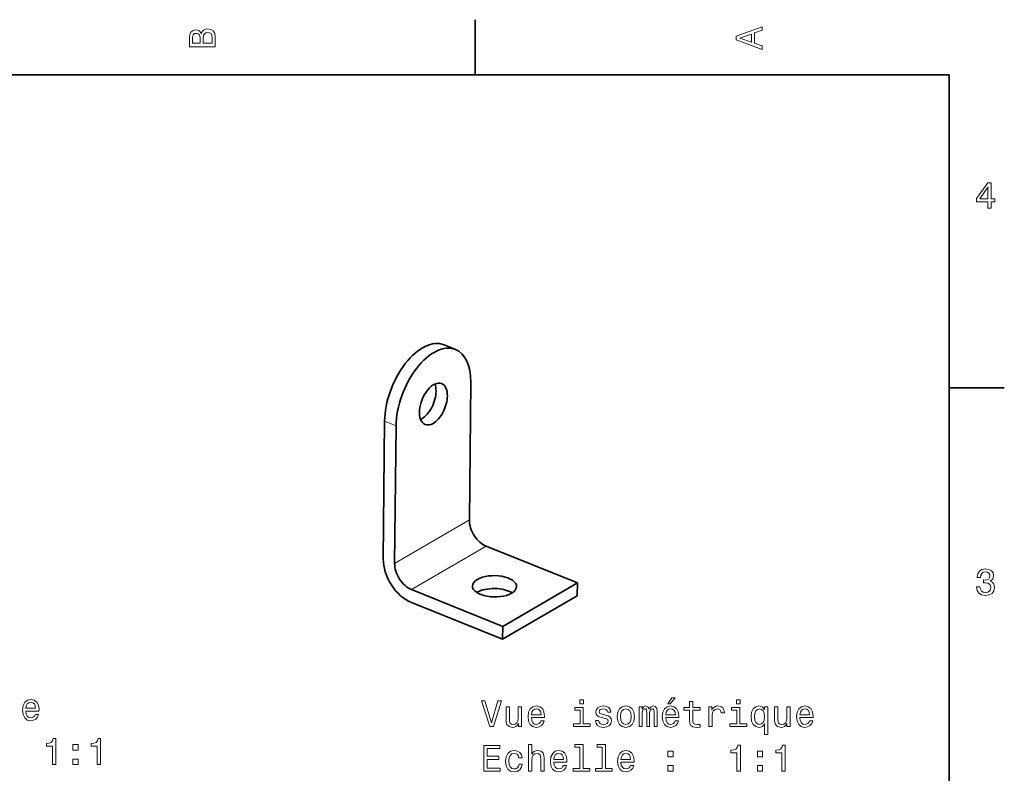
# Model space of a CAD drawing. Extents: x 0 to 297, y 0 to 210.
# Tile 7 of 7: x 161 to 294, y 105 to 208. Entities that reach past the tile are written whole.
import ezdxf

# ---------------------------------------------------------------- set-up
doc = ezdxf.new("R2010")
doc.units = 0

msp = doc.modelspace()

# ---------------------------------------------------------------- linework, layer by layer
at = {"color": 7, "lineweight": 35, "ltscale": 0.1875}
for p, q in [((222.699997, 200), (222.699997, 207.5)), ((287, 157.5), (294.5, 157.5))]:
    msp.add_line(p, q, dxfattribs=at)
at = {"color": 7, "lineweight": 35}
for p, q in [((287, 200), (10, 200)), ((287, 10), (287, 200))]:
    msp.add_line(p, q, dxfattribs=at)
at = {"color": 7, "lineweight": 35, "ltscale": 0.041708}
msp.add_line((218.474365, 163.366516), (220.021484, 162.742233), dxfattribs=at)
at = {"color": 7, "lineweight": 35, "ltscale": 0.467078}
msp.add_line((221.906891, 139.591171), (222.097168, 158.273315), dxfattribs=at)
at = {"color": 7, "lineweight": 35, "ltscale": 0.467077}
for p, q in [((210.411484, 152.997879), (210.221191, 134.31575)), ((211.768311, 133.691467), (211.958603, 152.373596))]:
    msp.add_line(p, q, dxfattribs=at)
at = {"color": 7, "lineweight": 13, "ltscale": 0.041708}
msp.add_line((210.411484, 152.997879), (211.958603, 152.373596), dxfattribs=at)
at = {"color": 7, "lineweight": 13, "ltscale": 0.293255}
msp.add_line((221.906891, 139.591171), (211.768311, 133.691467), dxfattribs=at)
at = {"color": 7, "lineweight": 13, "ltscale": 0.293254}
msp.add_line((224.200806, 136.028076), (214.062241, 130.128372), dxfattribs=at)
at = {"color": 7, "lineweight": 35, "ltscale": 0.333665}
for p, q in [((236.577759, 131.033829), (224.200806, 136.028076)), ((226.439194, 125.134125), (214.062241, 130.128372)), ((214.044403, 128.377243), (226.421356, 123.383003))]:
    msp.add_line(p, q, dxfattribs=at)
at = {"color": 7, "lineweight": 35, "ltscale": 0.293254}
msp.add_line((226.439194, 125.134125), (236.577759, 131.033829), dxfattribs=at)
at = {"color": 7, "lineweight": 35, "ltscale": 0.04378}
for p, q in [((236.577759, 131.033829), (236.559937, 129.282715)), ((226.439194, 125.134125), (226.421356, 123.383003))]:
    msp.add_line(p, q, dxfattribs=at)
at = {"color": 7, "lineweight": 35, "ltscale": 0.293255}
msp.add_line((226.421356, 123.383003), (236.559937, 129.282715), dxfattribs=at)
at = {"color": 7, "lineweight": 13}
for points in [[(185.542007, 205.630417), (185.249496, 205.983429), (185.052811, 206.074219), (184.81073, 206.104477), (184.432495, 206.03891), (184.160156, 205.842224), (183.993729, 205.524506), (183.933212, 205.080704), (183.933212, 203.835022), (187.433212, 203.835022), (187.433212, 205.151306), (187.36261, 205.620331), (187.155838, 205.968307), (186.828018, 206.185165), (186.384216, 206.260818), (186.08667, 206.215424), (185.839554, 206.094391), (185.65799, 205.897705)], [(187.014618, 205.095825), (187.014618, 204.298996), (185.809296, 204.298996), (185.809296, 205.050446), (185.844589, 205.368164), (185.9505, 205.595108), (186.132065, 205.731277), (186.394302, 205.776657), (186.671692, 205.731277), (186.863327, 205.605194), (186.979324, 205.393372)], [(261.633209, 203.466858), (261.633209, 203.930847), (260.604401, 204.298996), (260.604401, 205.695969), (261.633209, 206.064133), (261.633209, 206.538193), (258.128174, 205.257217), (258.128174, 204.742798)], [(185.385666, 204.984879), (185.385666, 204.298996), (184.351807, 204.298996), (184.351807, 205.025223), (184.382065, 205.297562), (184.472839, 205.489197), (184.629181, 205.605194), (184.86116, 205.645538), (185.093155, 205.600143), (185.254532, 205.479111), (185.355408, 205.272339)], [(260.17572, 204.460388), (258.632477, 205), (260.17572, 205.539627)], [(292.277374, 181.916794), (292.731262, 181.916794), (292.731262, 182.784225), (293.23056, 182.784225), (293.23056, 183.187683), (292.731262, 183.187683), (292.731262, 185.341141), (292.272339, 185.341141), (290.739197, 183.228027), (290.739197, 182.784225), (292.277374, 182.784225)], [(291.162842, 183.187683), (292.277374, 184.756134), (292.277374, 183.187683)], [(290.729126, 130.51622), (290.729126, 130.480911), (290.809814, 129.996765), (291.046844, 129.633652), (291.420044, 129.401657), (291.914276, 129.315933), (292.438782, 129.401657), (292.832153, 129.623566), (293.08429, 129.976593), (293.175079, 130.430481), (293.134735, 130.728027), (293.023773, 130.970108), (292.842224, 131.156708), (292.600159, 131.292877), (292.927948, 131.565216), (293.043945, 131.998932), (292.968292, 132.392303), (292.751434, 132.68985), (292.398407, 132.87645), (291.914276, 132.942017), (291.460388, 132.861313), (291.112396, 132.63942), (290.885468, 132.286392), (290.809814, 131.817368), (290.809814, 131.782074), (291.258636, 131.782074), (291.299011, 132.104828), (291.430115, 132.336823), (291.641937, 132.478027), (291.939484, 132.528473), (292.201721, 132.488113), (292.393372, 132.382217), (292.509369, 132.210739), (292.554749, 131.97876), (292.509369, 131.731628), (292.388336, 131.565216), (292.176514, 131.46434), (291.889069, 131.434082), (291.692383, 131.439133), (291.692383, 131.04071), (291.939484, 131.050797), (292.257202, 131.005417), (292.494232, 130.884369), (292.635468, 130.687683), (292.685883, 130.430481), (292.630402, 130.13797), (292.484161, 129.921112), (292.252167, 129.784943), (291.944519, 129.739563), (291.626801, 129.789993), (291.394806, 129.941284), (291.248566, 130.183365), (291.193085, 130.51622)], [(161.733047, 113.646156), (163.508255, 113.646156), (163.513306, 113.852928), (163.432617, 114.432899), (163.210709, 114.866623), (162.857681, 115.128868), (162.388657, 115.224686), (161.929733, 115.123825), (161.576706, 114.8414), (161.349762, 114.382469), (161.269073, 113.777283), (161.344711, 113.156967), (161.571655, 112.703072), (161.919647, 112.420654), (162.373535, 112.324837), (162.766907, 112.390396), (163.089676, 112.561867), (163.326706, 112.834198), (163.462875, 113.197311), (163.024109, 113.197311), (162.933334, 112.995583), (162.802216, 112.844284), (162.429016, 112.723251), (162.141541, 112.778725), (161.924683, 112.955238), (161.783478, 113.242699), (161.733047, 113.631027)], [(225.794891, 115.031418), (224.917358, 112.050873), (224.014633, 115.031418), (223.535522, 115.031418), (224.665207, 111.526375), (225.169525, 111.526375), (226.273987, 115.031418)], [(237.389267, 115.147415), (236.920242, 115.147415), (236.920242, 114.643089), (237.389267, 114.643089)], [(248.857574, 114.602745), (249.155121, 114.602745), (249.856125, 115.460091), (249.361893, 115.460091)], [(251.792725, 113.765572), (251.792725, 112.408943), (251.822983, 111.970177), (251.964203, 111.667587), (252.246613, 111.491074), (252.725723, 111.430557), (253.250214, 111.455772), (253.250214, 111.839058), (252.866928, 111.808792), (252.518951, 111.849144), (252.332352, 111.97522), (252.251663, 112.187035), (252.236526, 112.484589), (252.236526, 113.765572), (253.250214, 113.765572), (253.250214, 114.143806), (252.236526, 114.143806), (252.236526, 114.9356), (251.792725, 114.9356), (251.792725, 114.143806), (251.026154, 114.143806), (251.026154, 113.765572)], [(258.641418, 115.147415), (258.172394, 115.147415), (258.172394, 114.643089), (258.641418, 114.643089)], [(161.733047, 114.019356), (161.788513, 114.36734), (161.924683, 114.624542), (162.131454, 114.780884), (162.403793, 114.836357), (162.671082, 114.780884), (162.877853, 114.624542), (163.003937, 114.36734), (163.049316, 114.019356)], [(228.99733, 114.234589), (228.553528, 114.234589), (228.553528, 112.671188), (228.503098, 112.308075), (228.356842, 112.04583), (228.129898, 111.884445), (227.832352, 111.834015), (227.595322, 111.874359), (227.444016, 111.995392), (227.358292, 112.202164), (227.33812, 112.494675), (227.33812, 114.234589), (226.894318, 114.234589), (226.894318, 112.45433), (226.909439, 112.09626), (227.005264, 111.798706), (227.297775, 111.526375), (227.766785, 111.430557), (228.018951, 111.465858), (228.235809, 111.556633), (228.422409, 111.712975), (228.5737, 111.939919), (228.5737, 111.526375), (228.99733, 111.526375)], [(230.333786, 112.751877), (232.109009, 112.751877), (232.114044, 112.958649), (232.033356, 113.53862), (231.811462, 113.972343), (231.458435, 114.234589), (230.98941, 114.330406), (230.530472, 114.229546), (230.177444, 113.947121), (229.9505, 113.48819), (229.869812, 112.883003), (229.945465, 112.262688), (230.172409, 111.808792), (230.520386, 111.526375), (230.974274, 111.430557), (231.367645, 111.496117), (231.690414, 111.667587), (231.927444, 111.939919), (232.063614, 112.303032), (231.624863, 112.303032), (231.534073, 112.101303), (231.402954, 111.950005), (231.029755, 111.828972), (230.742294, 111.884445), (230.525436, 112.060959), (230.384216, 112.348419), (230.333786, 112.736748)], [(230.333786, 113.125076), (230.389267, 113.473061), (230.525436, 113.730263), (230.732208, 113.886604), (231.004547, 113.942078), (231.271835, 113.886604), (231.478607, 113.730263), (231.604691, 113.473061), (231.65007, 113.125076)], [(237.37413, 111.899574), (237.37413, 114.143806), (236.234375, 114.143806), (236.234375, 113.765572), (236.930328, 113.765572), (236.930328, 111.899574), (236.022552, 111.899574), (236.022552, 111.526375), (238.292007, 111.526375), (238.292007, 111.899574)], [(240.379898, 113.104904), (239.951233, 113.205772), (239.633499, 113.321762), (239.527588, 113.558792), (239.557861, 113.72522), (239.663757, 113.84626), (239.835236, 113.921906), (240.082352, 113.952164), (240.319382, 113.921906), (240.505981, 113.831131), (240.627014, 113.694962), (240.67746, 113.513405), (241.111176, 113.513405), (241.111176, 113.523491), (241.035522, 113.851303), (240.828751, 114.108505), (240.505981, 114.26989), (240.082352, 114.330406), (239.653671, 114.26989), (239.341003, 114.103462), (239.144318, 113.856346), (239.083786, 113.543663), (239.129181, 113.241074), (239.270386, 113.029259), (239.50238, 112.87796), (239.840271, 112.772049), (240.334518, 112.651016), (240.6371, 112.524933), (240.717804, 112.424072), (240.748062, 112.272774), (240.702667, 112.086174), (240.581635, 111.944962), (240.384949, 111.854187), (240.122696, 111.823929), (239.845322, 111.854187), (239.643585, 111.960091), (239.507416, 112.131561), (239.45195, 112.368591), (239.02327, 112.368591), (239.093872, 111.965134), (239.300644, 111.67263), (239.628464, 111.496117), (240.082352, 111.430557), (240.556412, 111.496117), (240.904388, 111.67263), (241.116211, 111.955048), (241.191864, 112.323204), (241.136383, 112.64093), (240.980042, 112.857788), (240.722839, 112.999001)], [(241.958435, 112.87796), (242.039124, 112.262688), (242.271118, 111.808792), (242.639267, 111.526375), (243.133499, 111.430557), (243.622696, 111.526375), (243.990845, 111.803749), (244.222839, 112.257645), (244.308578, 112.87796), (244.222839, 113.493233), (243.990845, 113.952164), (243.622696, 114.229546), (243.133499, 114.330406), (242.639267, 114.229546), (242.271118, 113.947121), (242.039124, 113.493233)], [(242.412323, 112.883003), (242.457703, 113.336891), (242.598923, 113.664703), (242.825867, 113.866432), (243.133499, 113.937035), (243.436096, 113.866432), (243.66304, 113.669746), (243.80426, 113.336891), (243.854691, 112.883003), (243.80426, 112.424072), (243.66304, 112.091217), (243.436096, 111.889488), (243.133499, 111.823929), (242.825867, 111.889488), (242.598923, 112.091217), (242.457703, 112.424072)], [(244.949066, 111.526375), (245.357574, 111.526375), (245.357574, 113.336891), (245.382782, 113.60923), (245.458435, 113.805916), (245.574432, 113.921906), (245.725723, 113.9673), (245.846756, 113.926949), (245.92746, 113.826088), (245.967804, 113.654617), (245.982925, 113.427673), (245.982925, 111.526375), (246.366211, 111.526375), (246.366211, 113.336891), (246.391434, 113.604187), (246.467072, 113.800873), (246.58812, 113.921906), (246.73941, 113.9673), (246.860443, 113.926949), (246.941147, 113.826088), (246.991577, 113.427673), (246.991577, 111.526375), (247.40007, 111.526375), (247.40007, 113.397415), (247.374863, 113.785744), (247.294159, 114.08329), (247.132782, 114.264847), (246.870544, 114.330406), (246.562897, 114.229546), (246.325867, 113.937035), (246.139267, 114.224503), (245.826584, 114.330406), (245.539124, 114.229546), (245.342438, 113.947121), (245.342438, 114.234589), (244.949066, 114.234589)], [(248.549927, 112.751877), (250.32515, 112.751877), (250.330185, 112.958649), (250.249496, 113.53862), (250.027588, 113.972343), (249.674576, 114.234589), (249.205551, 114.330406), (248.746613, 114.229546), (248.393585, 113.947121), (248.166641, 113.48819), (248.085953, 112.883003), (248.161606, 112.262688), (248.38855, 111.808792), (248.736526, 111.526375), (249.190414, 111.430557), (249.583786, 111.496117), (249.906555, 111.667587), (250.143585, 111.939919), (250.279755, 112.303032), (249.841003, 112.303032), (249.750214, 112.101303), (249.619095, 111.950005), (249.245895, 111.828972), (248.958435, 111.884445), (248.741577, 112.060959), (248.600357, 112.348419), (248.549927, 112.736748)], [(248.549927, 113.125076), (248.605408, 113.473061), (248.741577, 113.730263), (248.948349, 113.886604), (249.220673, 113.942078), (249.487976, 113.886604), (249.694748, 113.730263), (249.820831, 113.473061), (249.866211, 113.125076)], [(254.40007, 111.526375), (254.843872, 111.526375), (254.843872, 113.074646), (254.889267, 113.447845), (255.025436, 113.715134), (255.24733, 113.876518), (255.544891, 113.931992), (255.766785, 113.89669), (255.933212, 113.79583), (256.034088, 113.624359), (256.069397, 113.392372), (256.518219, 113.392372), (256.457703, 113.800873), (256.29129, 114.093376), (256.013916, 114.26989), (255.635666, 114.330406), (255.378464, 114.290062), (255.156555, 114.189201), (254.959869, 114.017731), (254.803528, 113.785744), (254.803528, 114.234589), (254.40007, 114.234589)], [(258.626282, 111.899574), (258.626282, 114.143806), (257.486511, 114.143806), (257.486511, 113.765572), (258.182495, 113.765572), (258.182495, 111.899574), (257.274719, 111.899574), (257.274719, 111.526375), (259.544159, 111.526375), (259.544159, 111.899574)], [(261.969971, 113.816002), (261.813599, 114.042946), (261.637115, 114.20433), (261.430328, 114.295105), (261.193298, 114.330406), (260.764618, 114.229546), (260.431763, 113.947121), (260.214905, 113.493233), (260.139252, 112.883003), (260.214905, 112.267731), (260.431763, 111.813835), (260.764618, 111.526375), (261.193298, 111.430557), (261.430328, 111.460815), (261.63205, 111.546547), (261.808563, 111.702888), (261.969971, 111.939919), (261.969971, 110.477386), (262.413757, 110.477386), (262.413757, 114.234589), (261.969971, 114.234589)], [(260.59314, 112.883003), (260.63855, 113.331848), (260.779755, 113.65966), (260.991577, 113.861389), (261.268951, 113.931992), (261.561462, 113.861389), (261.783356, 113.664703), (261.91449, 113.336891), (261.964905, 112.883003), (261.91449, 112.424072), (261.783356, 112.09626), (261.561462, 111.894531), (261.268951, 111.828972), (260.991577, 111.894531), (260.779755, 112.09626), (260.63855, 112.429115)], [(265.429596, 114.234589), (264.985809, 114.234589), (264.985809, 112.671188), (264.935364, 112.308075), (264.789124, 112.04583), (264.562164, 111.884445), (264.264618, 111.834015), (264.027588, 111.874359), (263.876282, 111.995392), (263.790558, 112.202164), (263.770386, 112.494675), (263.770386, 114.234589), (263.326599, 114.234589), (263.326599, 112.45433), (263.341705, 112.09626), (263.437531, 111.798706), (263.730042, 111.526375), (264.199066, 111.430557), (264.451233, 111.465858), (264.668091, 111.556633), (264.854675, 111.712975), (265.005981, 111.939919), (265.005981, 111.526375), (265.429596, 111.526375)], [(266.766052, 112.751877), (268.54129, 112.751877), (268.546326, 112.958649), (268.465637, 113.53862), (268.243713, 113.972343), (267.890686, 114.234589), (267.421692, 114.330406), (266.962738, 114.229546), (266.609711, 113.947121), (266.382782, 113.48819), (266.302094, 112.883003), (266.377747, 112.262688), (266.604675, 111.808792), (266.952667, 111.526375), (267.406555, 111.430557), (267.799927, 111.496117), (268.122681, 111.667587), (268.359711, 111.939919), (268.49588, 112.303032), (268.057129, 112.303032), (267.966339, 112.101303), (267.835236, 111.950005), (267.462036, 111.828972), (267.174561, 111.884445), (266.957703, 112.060959), (266.816498, 112.348419), (266.766052, 112.736748)], [(266.766052, 113.125076), (266.821533, 113.473061), (266.957703, 113.730263), (267.16449, 113.886604), (267.436829, 113.942078), (267.704102, 113.886604), (267.910889, 113.730263), (268.036957, 113.473061), (268.082336, 113.125076)], [(165.333908, 106.373825), (165.792847, 106.373825), (165.792847, 109.89904), (165.449905, 109.89904), (165.359131, 109.591408), (165.177567, 109.384628), (164.900192, 109.263596), (164.516907, 109.223251), (164.516907, 108.865181), (165.333908, 108.865181)], [(171.405945, 106.373825), (171.864883, 106.373825), (171.864883, 109.89904), (171.521942, 109.89904), (171.431168, 109.591408), (171.249603, 109.384628), (170.972229, 109.263596), (170.588943, 109.223251), (170.588943, 108.865181), (171.405945, 108.865181)], [(168.112732, 108.330597), (168.808685, 108.330597), (168.808685, 109.082039), (168.112732, 109.082039)], [(223.858292, 105.479546), (226.077301, 105.479546), (226.077301, 105.903175), (224.322266, 105.903175), (224.322266, 107.088333), (225.885666, 107.088333), (225.885666, 107.50692), (224.322266, 107.50692), (224.322266, 108.555916), (226.036957, 108.555916), (226.036957, 108.979546), (223.858292, 108.979546)], [(228.634216, 107.290062), (229.072983, 107.290062), (228.982208, 107.69352), (228.76535, 108.011246), (228.427444, 108.207932), (227.988693, 108.283577), (227.504547, 108.182716), (227.136383, 107.900291), (226.904404, 107.44136), (226.8237, 106.826088), (226.899353, 106.215858), (227.126297, 105.761963), (227.484375, 105.479546), (227.973557, 105.383728), (228.407272, 105.459373), (228.745178, 105.671188), (228.977158, 106.004044), (229.078033, 106.447845), (228.654404, 106.447845), (228.578751, 106.165428), (228.437531, 105.953606), (228.235809, 105.822487), (227.988693, 105.782143), (227.681061, 105.847702), (227.459152, 106.049431), (227.322983, 106.377243), (227.277588, 106.841217), (227.322983, 107.295105), (227.464188, 107.622917), (227.691147, 107.824646), (227.988693, 107.895248), (228.250931, 107.849861), (228.447632, 107.733871), (228.578751, 107.542229)], [(229.945465, 105.479546), (230.389267, 105.479546), (230.389267, 107.042946), (230.434662, 107.401016), (230.580902, 107.663261), (230.807861, 107.824646), (231.110443, 107.885162), (231.352524, 107.834732), (231.503815, 107.698563), (231.579468, 107.471619), (231.604691, 107.169029), (231.604691, 105.479546), (232.048492, 105.479546), (232.048492, 107.259804), (232.02832, 107.617874), (231.937531, 107.915428), (231.639984, 108.187759), (231.17601, 108.283577), (230.923843, 108.248276), (230.706985, 108.152458), (230.525436, 108.00116), (230.389267, 107.794388), (230.389267, 109.100586), (229.945465, 109.100586)], [(233.369812, 106.705048), (235.145035, 106.705048), (235.15007, 106.911819), (235.069382, 107.491791), (234.847473, 107.925514), (234.494461, 108.187759), (234.025436, 108.283577), (233.566498, 108.182716), (233.21347, 107.900291), (232.986526, 107.44136), (232.905838, 106.836174), (232.981491, 106.215858), (233.208435, 105.761963), (233.556412, 105.479546), (234.0103, 105.383728), (234.403671, 105.449287), (234.72644, 105.620758), (234.96347, 105.893089), (235.09964, 106.256203), (234.660889, 106.256203), (234.570099, 106.054474), (234.43898, 105.903175), (234.065781, 105.782143), (233.77832, 105.837616), (233.561462, 106.01413), (233.420242, 106.30159), (233.369812, 106.689919)], [(236.90007, 108.727386), (236.90007, 105.852745), (235.987244, 105.852745), (235.987244, 105.479546), (238.251663, 105.479546), (238.251663, 105.852745), (237.343872, 105.852745), (237.343872, 109.100586), (236.204102, 109.100586), (236.204102, 108.727386)], [(239.936096, 108.727386), (239.936096, 105.852745), (239.02327, 105.852745), (239.02327, 105.479546), (241.287689, 105.479546), (241.287689, 105.852745), (240.379898, 105.852745), (240.379898, 109.100586), (239.240128, 109.100586), (239.240128, 108.727386)], [(242.47789, 106.705048), (244.253098, 106.705048), (244.258148, 106.911819), (244.17746, 107.491791), (243.955551, 107.925514), (243.602524, 108.187759), (243.133499, 108.283577), (242.674576, 108.182716), (242.321548, 107.900291), (242.094604, 107.44136), (242.013901, 106.836174), (242.089554, 106.215858), (242.316498, 105.761963), (242.66449, 105.479546), (243.118378, 105.383728), (243.511749, 105.449287), (243.834518, 105.620758), (244.071548, 105.893089), (244.207703, 106.256203), (243.768951, 106.256203), (243.678177, 106.054474), (243.547043, 105.903175), (243.173843, 105.782143), (242.886383, 105.837616), (242.669525, 106.01413), (242.52832, 106.30159), (242.47789, 106.689919)], [(258.222839, 105.479546), (258.681763, 105.479546), (258.681763, 109.004761), (258.338837, 109.004761), (258.248047, 108.697128), (258.066498, 108.490356), (257.789124, 108.369316), (257.405823, 108.328972), (257.405823, 107.970901), (258.222839, 107.970901)], [(264.294891, 105.479546), (264.753815, 105.479546), (264.753815, 109.004761), (264.410889, 109.004761), (264.320099, 108.697128), (264.13855, 108.490356), (263.861176, 108.369316), (263.477875, 108.328972), (263.477875, 107.970901), (264.294891, 107.970901)], [(168.112732, 106.373825), (168.808685, 106.373825), (168.808685, 107.125267), (168.112732, 107.125267)], [(233.369812, 107.078247), (233.425293, 107.426231), (233.561462, 107.683434), (233.768234, 107.839775), (234.040558, 107.895248), (234.307861, 107.839775), (234.514633, 107.683434), (234.640701, 107.426231), (234.686096, 107.078247)], [(242.47789, 107.078247), (242.533356, 107.426231), (242.669525, 107.683434), (242.876297, 107.839775), (243.148636, 107.895248), (243.415924, 107.839775), (243.622696, 107.683434), (243.748779, 107.426231), (243.794159, 107.078247)], [(248.857574, 107.436317), (249.553528, 107.436317), (249.553528, 108.187759), (248.857574, 108.187759)], [(261.001648, 107.436317), (261.697632, 107.436317), (261.697632, 108.187759), (261.001648, 108.187759)], [(248.857574, 105.479546), (249.553528, 105.479546), (249.553528, 106.230988), (248.857574, 106.230988)], [(261.001648, 105.479546), (261.697632, 105.479546), (261.697632, 106.230988), (261.001648, 106.230988)]]:
    msp.add_lwpolyline(points, close=True, dxfattribs=at)
at = {"color": 7, "lineweight": 35}
for centre, major_axis, ratio, start_param, end_param in [((215.480759, 155.947739), (2.993576, 7.4188), 0.55152, 6.2831768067, 8.4715528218), ((217.027878, 155.323456), (2.993576, 7.4188), 0.55152, 6.2831768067, 8.4715528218), ((217.027878, 155.323456), (2.993576, 7.4188), 0.55152, 5.3299601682, 6.2831768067), ((217.027878, 155.323456), (-1.122589, -2.782051), 0.55152, 3.1415553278, 6.2831479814), ((215.480759, 155.947739), (-1.122589, -2.782051), 0.55152, 2.1883675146, 2.6133501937), ((217.027878, 155.323456), (-1.122589, -2.782051), 0.55152, 2.1883675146, 3.1415553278), ((215.480759, 155.947739), (1.122589, 2.782051), 0.55152, 3.7591638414, 5.3299601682), ((217.027878, 155.323456), (1.122589, 2.782051), 0.55152, 3.7591638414, 5.3299601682), ((215.480759, 155.947739), (-1.122589, -2.782051), 0.55152, 0.5283217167, 0.6175711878), ((217.027878, 155.323456), (-1.122589, -2.782051), 0.55152, 6.2831479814, 6.900756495), ((224.22757, 138.654755), (1.50885, -2.592941), 0.680082, 3.9930998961, 5.5638962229), ((214.088989, 132.755051), (2.514755, -4.321571), 0.680082, 3.9930998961, 5.5638962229), ((214.088989, 132.755051), (1.50885, -2.592941), 0.680082, 3.9930998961, 5.5638962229), ((225.320007, 130.5811), (-2.999847, 0.030556), 0.483027, 5.6017963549, 6.2831388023), ((225.320007, 130.5811), (2.999847, -0.030556), 0.483027, 6.2831388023, 8.7433890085), ((225.320007, 130.5811), (-2.999847, 0.030556), 0.483027, 6.2831388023, 8.7433890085), ((225.30217, 128.829987), (-2.999847, 0.030556), 0.483027, 5.6017963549, 5.6345562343), ((225.30217, 128.829987), (2.999847, -0.030556), 0.483027, 0.6485721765, 2.4602037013), ((225.320007, 130.5811), (2.999847, -0.030556), 0.483027, 5.6017963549, 6.2831388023)]:
    msp.add_ellipse(centre, major_axis=major_axis, ratio=ratio, start_param=start_param, end_param=end_param, dxfattribs=at)

doc.saveas('drawing.dxf')
